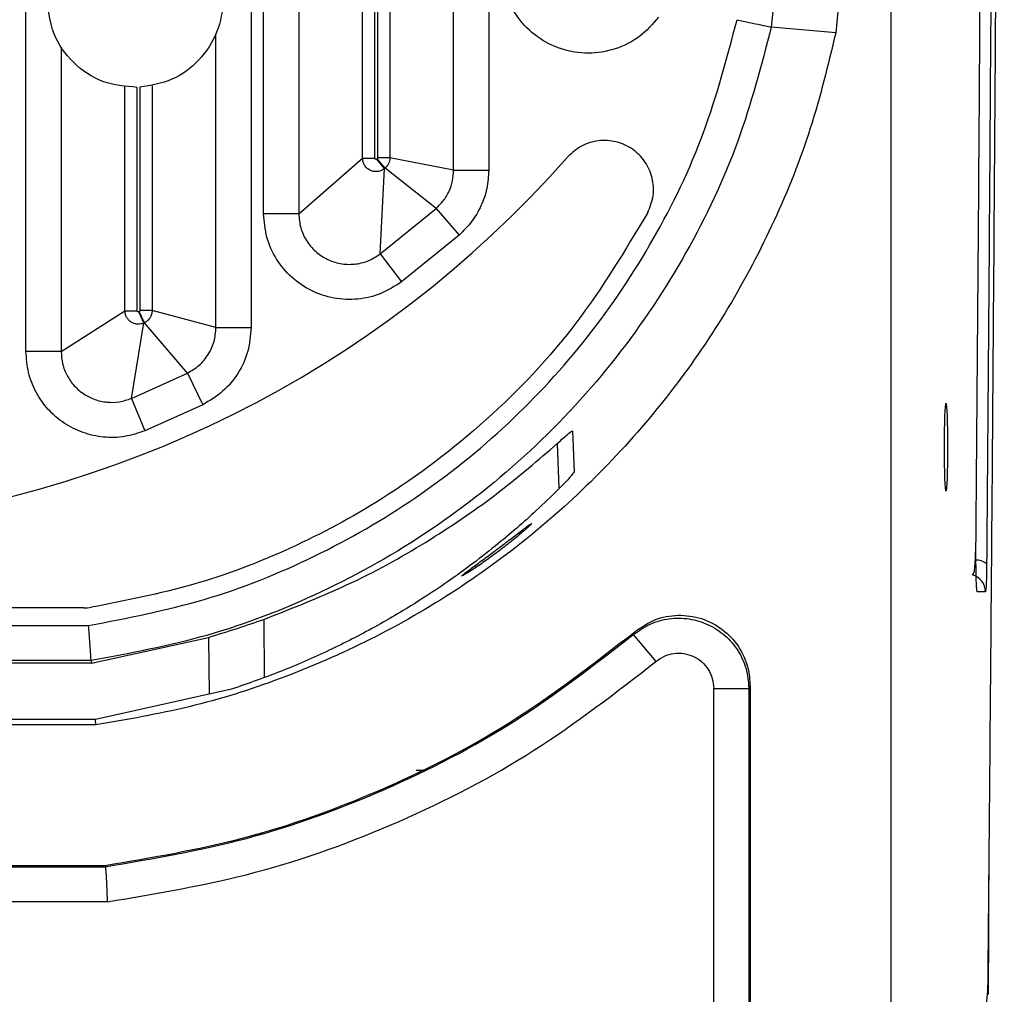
# Model space of a CAD drawing. Header units: millimetres. Extents: x -0.57 to 0.95, y -0.4 to 0.71.
# Tile 54 of 256: x -0.3969 to -0.3408, y -0.0233 to 0.0321. Entities that reach past the tile are written whole.
import ezdxf

# ---------------------------------------------------------------- set-up
doc = ezdxf.new("R2010")
doc.units = ezdxf.units.MM
doc.layers.add('FORMAT', color=7, linetype='Continuous')

msp = doc.modelspace()

# ---------------------------------------------------------------- linework, layer by layer
at = {"layer": 'FORMAT', "color": 7, "linetype": 'Continuous', "lineweight": 25}
for p, q in [((-0.347312, 0.397789), (-0.347312, -0.027211)), ((-0.396517, 0.013231), (-0.396517, 0.171905)), ((-0.383707, 0.171905), (-0.383707, 0.014605)), ((-0.370182, 0.116664), (-0.370182, 0.023562)), ((-0.382992, 0.02108), (-0.382992, 0.115342)), ((-0.37736, 0.024233), (-0.37736, 0.113285)), ((-0.376661, 0.024233), (-0.376661, 0.113269)), ((-0.376513, 0.113276), (-0.376513, 0.024255)), ((-0.375813, 0.113355), (-0.375813, 0.024255)), ((-0.372181, 0.023562), (-0.372181, 0.11325)), ((-0.380993, 0.112869), (-0.380993, 0.02108)), ((-0.354104, 0.031697), (-0.353968, 0.032968)), ((-0.350312, 0.032585), (-0.350437, 0.031367)), ((-0.350437, 0.031367), (-0.354104, 0.031697)), ((-0.385706, 0.014605), (-0.385706, 0.031322)), ((-0.394518, 0.030563), (-0.394518, 0.013231)), ((-0.390885, 0.015556), (-0.390885, 0.0283)), ((-0.390186, 0.015556), (-0.390186, 0.028268)), ((-0.390038, 0.028274), (-0.390038, 0.015567)), ((-0.389338, 0.028362), (-0.389338, 0.015567)), ((-0.380993, 0.02108), (-0.37736, 0.024233)), ((-0.37736, 0.024233), (-0.376661, 0.024233)), ((-0.376535, 0.024207), (-0.37656, 0.024186)), ((-0.376109, 0.023651), (-0.37656, 0.024186)), ((-0.376084, 0.023672), (-0.376535, 0.024207)), ((-0.375813, 0.024255), (-0.376513, 0.024255)), ((-0.372181, 0.023562), (-0.375813, 0.024255)), ((-0.37636, 0.01879), (-0.376109, 0.023651)), ((-0.376084, 0.023672), (-0.376109, 0.023651)), ((-0.373181, 0.021376), (-0.376084, 0.023672)), ((-0.372181, 0.023562), (-0.370182, 0.023562)), ((-0.37636, 0.01879), (-0.373181, 0.021376)), ((-0.373181, 0.021376), (-0.371873, 0.019864)), ((-0.380993, 0.02108), (-0.382992, 0.02108)), ((-0.371873, 0.019864), (-0.375147, 0.017202)), ((-0.37636, 0.01879), (-0.375147, 0.017202)), ((-0.394518, 0.013231), (-0.390885, 0.015556)), ((-0.390885, 0.015556), (-0.390186, 0.015556)), ((-0.390075, 0.015509), (-0.390097, 0.015499)), ((-0.389802, 0.014865), (-0.390097, 0.015499)), ((-0.389779, 0.014875), (-0.390075, 0.015509)), ((-0.389338, 0.015567), (-0.390038, 0.015567)), ((-0.385706, 0.014605), (-0.389338, 0.015567)), ((-0.390521, 0.010568), (-0.389802, 0.014865)), ((-0.389779, 0.014875), (-0.389802, 0.014865)), ((-0.387332, 0.012007), (-0.389779, 0.014875)), ((-0.385706, 0.014605), (-0.383707, 0.014605)), ((-0.394518, 0.013231), (-0.396517, 0.013231)), ((-0.390521, 0.010568), (-0.387332, 0.012007)), ((-0.387332, 0.012007), (-0.386459, 0.010209)), ((-0.390521, 0.010568), (-0.389751, 0.008723)), ((-0.386459, 0.010209), (-0.389751, 0.008723)), ((-0.365412, 0.008727), (-0.36533, 0.006387)), ((-0.366292, 0.00799), (-0.366202, 0.005483)), ((-0.341922, -0.00044), (-0.342389, -0.00044)), ((-0.393249, -0.001356), (-0.416104, -0.001356)), ((-0.382986, -0.002006), (-0.382956, -0.005307)), ((-0.416146, -0.002356), (-0.39295, -0.002356)), ((-0.361894, -0.002727), (-0.361959, -0.002876)), ((-0.392796, -0.004491), (-0.386133, -0.003032)), ((-0.386133, -0.003032), (-0.386101, -0.006267)), ((-0.361959, -0.002876), (-0.36067, -0.004404)), ((-0.392805, -0.004355), (-0.416167, -0.004355)), ((-0.392805, -0.004355), (-0.392796, -0.004491)), ((-0.392796, -0.004491), (-0.416168, -0.004491)), ((-0.384819, -0.005983), (-0.39257, -0.0077)), ((-0.357383, -0.026354), (-0.357383, -0.005932)), ((-0.355312, -0.005777), (-0.355384, -0.005932)), ((-0.355384, -0.005932), (-0.355384, -0.026524)), ((-0.355312, -0.005777), (-0.355312, -0.02653)), ((-0.39257, -0.0077), (-0.416201, -0.0077)), ((-0.392549, -0.008011), (-0.39257, -0.0077)), ((-0.392549, -0.008011), (-0.416204, -0.008011)), ((-0.416366, -0.01601), (-0.392019, -0.016011)), ((-0.416366, -0.016082), (-0.392015, -0.016083)), ((-0.392019, -0.016011), (-0.392015, -0.016083)), ((-0.391888, -0.018082), (-0.416387, -0.018081)), ((-0.343344, -0.03934), (-0.341792, -0.023169)), ((-0.341744, -0.023345), (-0.341809, -0.023345))]:
    msp.add_line(p, q, dxfattribs=at)
for centre, radius, start, end in [((-0.412652, 0.065675), 0.0625798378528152, 231.644619, 318.6145), ((-0.342476, 0.000331), 0.0010344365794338, 52.910746, 91.006317), ((-0.342917, -0.000439), 0.0009948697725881, 359.986173, 74.79855), ((-0.393249, 0.001644), 0.003, 270, 278.769399)]:
    msp.add_arc(centre, radius, start, end, dxfattribs=at)
msp.add_ellipse((-0.344166, 0.007789), major_axis=(0, 0.002501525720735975), ratio=0.034942, dxfattribs=at)
msp.add_ellipse((-0.341804, -0.02223), major_axis=(0, 0.001000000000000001), ratio=0.034921, start_param=3.490658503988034, end_param=4.454553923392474, dxfattribs=at)
for points, knots in [([(-0.3417705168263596, -0.0224846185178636), (-0.3417579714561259, -0.0211129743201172), (-0.3416952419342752, -0.0142544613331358), (-0.3415887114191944, -0.0018613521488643), (-0.3414586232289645, 0.0147430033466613), (-0.3413606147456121, 0.0286436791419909), (-0.3412703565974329, 0.0425863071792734), (-0.3411878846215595, 0.0565694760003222), (-0.3411158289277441, 0.0705998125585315), (-0.3410516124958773, 0.0846603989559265), (-0.3409952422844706, 0.0987495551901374), (-0.3409493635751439, 0.1128699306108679), (-0.3409113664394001, 0.1270085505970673), (-0.3408812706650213, 0.1411637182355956), (-0.3408616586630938, 0.1553340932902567), (-0.3408500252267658, 0.1695903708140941), (-0.3408456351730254, 0.1839343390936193), (-0.340853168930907, 0.1954394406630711), (-0.3408569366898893, 0.2011933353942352)], [0, 0, 0, 0, 0.0188263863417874, 0.0941359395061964, 0.1694454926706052, 0.2447550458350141, 0.2824082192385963, 0.3577177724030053, 0.4330273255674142, 0.4706804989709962, 0.5459900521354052, 0.6212996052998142, 0.6589527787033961, 0.734262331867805, 0.809571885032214, 0.8472250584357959, 0.9235946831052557, 1, 1, 1, 1]), ([(-0.3424587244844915, 0.0021041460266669), (-0.3424079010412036, 0.0083955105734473), (-0.3423062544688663, 0.0209782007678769), (-0.3422211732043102, 0.0336614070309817), (-0.3421786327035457, 0.0400029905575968)], [0, 0, 0, 0, 0.5000015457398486, 1, 1, 1, 1]), ([(-0.3415751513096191, 0.0392552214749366), (-0.3416171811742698, 0.0328809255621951), (-0.341701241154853, 0.0201322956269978), (-0.3418016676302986, 0.007481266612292), (-0.3418518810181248, 0.0011557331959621)], [0, 0, 0, 0, 0.4999985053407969, 1, 1, 1, 1]), ([(-0.3605221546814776, 0.0322640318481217), (-0.3608635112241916, 0.0318725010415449), (-0.3615463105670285, 0.0310893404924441), (-0.362967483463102, 0.0303889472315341), (-0.3645135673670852, 0.0301352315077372), (-0.3660679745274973, 0.0303789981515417), (-0.3674720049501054, 0.031089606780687), (-0.3685787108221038, 0.0321994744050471), (-0.3693237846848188, 0.033601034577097), (-0.3694190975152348, 0.0346383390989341), (-0.3694668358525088, 0.0351578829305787)], [0, 0, 0, 0, 0.1248730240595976, 0.2497776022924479, 0.3747079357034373, 0.4996588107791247, 0.6246253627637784, 0.7496027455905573, 0.8745861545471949, 1, 1, 1, 1]), ([(-0.3929496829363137, -0.0023557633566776), (-0.3907389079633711, -0.0019309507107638), (-0.3863212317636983, -0.0010820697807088), (-0.3800543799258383, 0.0014380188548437), (-0.3742232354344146, 0.0048007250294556), (-0.3689848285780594, 0.0090127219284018), (-0.3644247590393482, 0.0139709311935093), (-0.3606907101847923, 0.0195534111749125), (-0.3577655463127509, 0.0256294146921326), (-0.3566274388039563, 0.0299549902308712), (-0.3560576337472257, 0.0321206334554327)], [0, 0, 0, 0, 0.1255998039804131, 0.2509795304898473, 0.375387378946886, 0.500764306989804, 0.6251979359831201, 0.750449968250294, 0.8750602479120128, 1, 1, 1, 1]), ([(-0.3560576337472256, 0.0321206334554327), (-0.3558168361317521, 0.0320684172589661), (-0.3553163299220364, 0.0319598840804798), (-0.3546669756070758, 0.0318190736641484), (-0.3542102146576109, 0.0317200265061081), (-0.3541386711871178, 0.0317045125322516), (-0.3541042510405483, 0.0316970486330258)], [0, 0, 0, 0, 0.2405540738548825, 0.500000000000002, 0.7594459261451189, 1, 1, 1, 1]), ([(-0.3541042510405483, 0.0316970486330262), (-0.354675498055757, 0.029513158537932), (-0.3558378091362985, 0.0250696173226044), (-0.3588444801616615, 0.0187362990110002), (-0.362799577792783, 0.0127748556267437), (-0.3677050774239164, 0.0074463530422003), (-0.3733705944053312, 0.00294239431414), (-0.3795889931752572, -0.0005651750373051), (-0.3860997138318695, -0.0031010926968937), (-0.3905965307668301, -0.0039416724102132), (-0.392805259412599, -0.0043545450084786)], [0, 0, 0, 0, 0.1202149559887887, 0.2446002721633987, 0.3719003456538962, 0.5006641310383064, 0.629337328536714, 0.7563721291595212, 0.8803358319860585, 0.9999999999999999, 0.9999999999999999, 0.9999999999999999, 0.9999999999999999]), ([(-0.3504367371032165, 0.0313671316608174), (-0.3508778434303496, 0.0295466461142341), (-0.3517614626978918, 0.0258998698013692), (-0.3538501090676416, 0.0206639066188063), (-0.3564621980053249, 0.0156776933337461), (-0.3596418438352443, 0.0110282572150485), (-0.3633136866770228, 0.0067597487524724), (-0.3674375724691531, 0.0029241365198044), (-0.3719747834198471, -0.0004113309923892), (-0.3768526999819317, -0.0032263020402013), (-0.3819558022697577, -0.0054443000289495), (-0.3872016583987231, -0.0070983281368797), (-0.3907665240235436, -0.0077066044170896), (-0.3925489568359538, -0.0080107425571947)], [0, 0, 0, 0, 0.0914045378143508, 0.1831005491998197, 0.2745050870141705, 0.3659096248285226, 0.4576056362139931, 0.5490101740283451, 0.6404147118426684, 0.7321107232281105, 0.8235152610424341, 0.911757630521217, 1, 1, 1, 1]), ([(-0.3611387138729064, 0.0211408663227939), (-0.3610114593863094, 0.0214556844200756), (-0.3607565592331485, 0.0220862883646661), (-0.3608318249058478, 0.0231267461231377), (-0.3612468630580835, 0.0240679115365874), (-0.3619759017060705, 0.0248008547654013), (-0.3629179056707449, 0.0252275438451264), (-0.3639451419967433, 0.0252869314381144), (-0.3649474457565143, 0.0249926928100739), (-0.365449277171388, 0.0245319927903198), (-0.3657001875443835, 0.0243016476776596)], [0, 0, 0, 0, 0.1246745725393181, 0.2497323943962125, 0.374760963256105, 0.4997595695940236, 0.6247346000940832, 0.7498962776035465, 0.8749507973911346, 1, 1, 1, 1]), ([(-0.3761087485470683, 0.0236512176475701), (-0.3761686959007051, 0.0236087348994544), (-0.3762877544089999, 0.0235243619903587), (-0.3765015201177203, 0.02346901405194), (-0.3767177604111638, 0.0234717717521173), (-0.3769243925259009, 0.0235345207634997), (-0.3771052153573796, 0.0236523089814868), (-0.3772469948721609, 0.0238157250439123), (-0.3773416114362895, 0.0240147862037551), (-0.3773541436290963, 0.0241598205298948), (-0.3773604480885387, 0.0242327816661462)], [0, 0, 0, 0, 0.1271745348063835, 0.2525751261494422, 0.3770101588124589, 0.5001415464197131, 0.623660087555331, 0.7479455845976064, 0.8732012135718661, 1, 1, 1, 1]), ([(-0.3765599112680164, 0.0241858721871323), (-0.376564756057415, 0.024182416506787), (-0.3765742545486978, 0.0241756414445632), (-0.3765915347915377, 0.0241713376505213), (-0.3766089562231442, 0.0241714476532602), (-0.3766259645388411, 0.0241768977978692), (-0.3766407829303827, 0.0241862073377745), (-0.3766524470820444, 0.0241991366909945), (-0.3766595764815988, 0.0242151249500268), (-0.3766604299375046, 0.0242267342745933), (-0.3766608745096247, 0.0242327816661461)], [0, 0, 0, 0, 0.1273968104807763, 0.2497688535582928, 0.3769214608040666, 0.4990473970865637, 0.6302318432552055, 0.7502734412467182, 0.8699154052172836, 1, 1, 1, 1]), ([(-0.376512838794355, 0.0242551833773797), (-0.3765130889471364, 0.0242504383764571), (-0.3765135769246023, 0.0242411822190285), (-0.3765180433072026, 0.0242280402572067), (-0.3765252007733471, 0.0242161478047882), (-0.3765319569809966, 0.0242098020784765), (-0.3765354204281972, 0.0242065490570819)], [0, 0, 0, 0, 0.2563159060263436, 0.4999999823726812, 0.7436840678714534, 0.9999999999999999, 0.9999999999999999, 0.9999999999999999, 0.9999999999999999]), ([(-0.3758132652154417, 0.0242551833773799), (-0.3758168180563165, 0.0241997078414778), (-0.3758238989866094, 0.0240891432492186), (-0.3758799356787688, 0.0239318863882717), (-0.3759638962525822, 0.0237875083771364), (-0.3760438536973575, 0.0237106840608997), (-0.3760839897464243, 0.0236721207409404)], [0, 0, 0, 0, 0.2507707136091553, 0.499794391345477, 0.748912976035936, 1, 1, 1, 1]), ([(-0.3731805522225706, 0.0213756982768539), (-0.3730324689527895, 0.0215205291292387), (-0.3727363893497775, 0.0218101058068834), (-0.372424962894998, 0.0223513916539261), (-0.3722189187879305, 0.0229411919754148), (-0.3721934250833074, 0.0233546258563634), (-0.3721806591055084, 0.0235616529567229)], [0, 0, 0, 0, 0.2500532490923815, 0.4999596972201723, 0.7496047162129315, 1, 1, 1, 1]), ([(-0.3701818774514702, 0.0235616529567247), (-0.3702035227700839, 0.0232114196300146), (-0.3702467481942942, 0.0225120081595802), (-0.3705953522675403, 0.0215142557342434), (-0.3711221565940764, 0.0205985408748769), (-0.3716229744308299, 0.0201085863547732), (-0.3718734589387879, 0.0198635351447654)], [0, 0, 0, 0, 0.2503973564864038, 0.5000403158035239, 0.749944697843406, 1, 1, 1, 1]), ([(-0.3611387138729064, 0.0211408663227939), (-0.3624272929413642, 0.0189886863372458), (-0.3649999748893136, 0.0146918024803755), (-0.3701964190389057, 0.009212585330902), (-0.3757498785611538, 0.0049773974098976), (-0.3814336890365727, 0.0019316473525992), (-0.3869753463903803, -0.000183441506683), (-0.3908520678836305, -0.0009414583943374), (-0.3927915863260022, -0.0013206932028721)], [0, 0, 0, 0, 0.1867200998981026, 0.3727915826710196, 0.5593864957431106, 0.7056678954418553, 0.8527460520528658, 1, 1, 1, 1]), ([(-0.3751469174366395, 0.017201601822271), (-0.3755277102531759, 0.0169564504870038), (-0.3762898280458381, 0.0164658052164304), (-0.3776338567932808, 0.0161626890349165), (-0.378999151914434, 0.0162154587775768), (-0.3802999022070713, 0.0166473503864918), (-0.381432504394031, 0.0174171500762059), (-0.3823034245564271, 0.0184673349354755), (-0.3828814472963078, 0.0197197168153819), (-0.3829549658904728, 0.0206258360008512), (-0.3829918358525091, 0.0210802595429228)], [0, 0, 0, 0, 0.1247957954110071, 0.2497659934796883, 0.3748141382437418, 0.4998463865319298, 0.6247682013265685, 0.7495134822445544, 0.8743796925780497, 1, 1, 1, 1]), ([(-0.3809930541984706, 0.0210802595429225), (-0.3809714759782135, 0.0208118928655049), (-0.380928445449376, 0.0202767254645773), (-0.380587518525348, 0.019536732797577), (-0.3800732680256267, 0.0189160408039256), (-0.3794041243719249, 0.0184610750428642), (-0.3786355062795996, 0.0182060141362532), (-0.3778288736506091, 0.018175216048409), (-0.3770351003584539, 0.0183548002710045), (-0.3765852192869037, 0.0186448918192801), (-0.3763604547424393, 0.0187898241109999)], [0, 0, 0, 0, 0.1255937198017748, 0.2504545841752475, 0.3752112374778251, 0.5001537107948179, 0.6252066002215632, 0.7502660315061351, 0.8752307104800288, 0.9999999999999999, 0.9999999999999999, 0.9999999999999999, 0.9999999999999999]), ([(-0.3898019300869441, 0.0148646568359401), (-0.3898623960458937, 0.0148419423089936), (-0.3899824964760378, 0.0147968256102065), (-0.3901760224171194, 0.0147892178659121), (-0.3903638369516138, 0.014824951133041), (-0.3905373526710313, 0.0149067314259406), (-0.3906848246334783, 0.0150293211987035), (-0.390797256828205, 0.0151844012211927), (-0.3908708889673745, 0.0153635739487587), (-0.3908805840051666, 0.0154914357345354), (-0.3908854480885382, 0.0155555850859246)], [0, 0, 0, 0, 0.1264813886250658, 0.2512234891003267, 0.3754114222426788, 0.4999585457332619, 0.6245984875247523, 0.7488132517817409, 0.8739774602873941, 1, 1, 1, 1]), ([(-0.3900970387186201, 0.0154989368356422), (-0.3901021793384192, 0.0154969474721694), (-0.3901120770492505, 0.0154931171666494), (-0.3901278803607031, 0.0154920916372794), (-0.3901431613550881, 0.0154952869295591), (-0.3901572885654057, 0.0155025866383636), (-0.3901696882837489, 0.0155125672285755), (-0.3901790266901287, 0.0155251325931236), (-0.3901847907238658, 0.0155397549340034), (-0.3901855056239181, 0.0155501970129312), (-0.3901858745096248, 0.0155555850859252)], [0, 0, 0, 0, 0.1312963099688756, 0.25279693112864, 0.3729755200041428, 0.5005693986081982, 0.6298390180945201, 0.7507200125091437, 0.8713724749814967, 1, 1, 1, 1]), ([(-0.3900378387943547, 0.0155670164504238), (-0.3900382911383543, 0.0155609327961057), (-0.390039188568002, 0.0155488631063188), (-0.3900472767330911, 0.0155323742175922), (-0.3900588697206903, 0.0155183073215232), (-0.390069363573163, 0.0155123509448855), (-0.3900745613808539, 0.0155094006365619)], [0, 0, 0, 0, 0.2522816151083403, 0.500515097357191, 0.7525954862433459, 1, 1, 1, 1]), ([(-0.3893382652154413, 0.0155670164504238), (-0.3893443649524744, 0.0154945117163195), (-0.3893565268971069, 0.0153499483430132), (-0.3894504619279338, 0.0151515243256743), (-0.3895907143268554, 0.0149830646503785), (-0.3897162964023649, 0.0149112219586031), (-0.3897791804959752, 0.0148752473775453)], [0, 0, 0, 0, 0.2511039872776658, 0.5006630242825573, 0.7499615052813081, 1, 1, 1, 1]), ([(-0.3873321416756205, 0.0120068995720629), (-0.3870987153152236, 0.0121445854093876), (-0.3866323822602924, 0.0124196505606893), (-0.3861164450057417, 0.0130564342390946), (-0.3857706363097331, 0.0137981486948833), (-0.3857273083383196, 0.014336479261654), (-0.3857056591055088, 0.01460546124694)], [0, 0, 0, 0, 0.250581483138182, 0.5006051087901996, 0.7504725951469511, 1, 1, 1, 1]), ([(-0.3837068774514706, 0.0146054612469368), (-0.383743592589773, 0.0141504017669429), (-0.3838170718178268, 0.0132396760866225), (-0.3844021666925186, 0.0119849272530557), (-0.3852749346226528, 0.0109076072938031), (-0.3860637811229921, 0.0104421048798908), (-0.38645864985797, 0.0102090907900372)], [0, 0, 0, 0, 0.249531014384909, 0.4993947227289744, 0.7494146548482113, 0.9999999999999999, 0.9999999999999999, 0.9999999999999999, 0.9999999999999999]), ([(-0.3897508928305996, 0.0087232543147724), (-0.3901305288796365, 0.0085956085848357), (-0.3908907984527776, 0.0083399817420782), (-0.3921063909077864, 0.0083227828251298), (-0.3932850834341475, 0.0085812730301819), (-0.3943657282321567, 0.0091237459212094), (-0.3952836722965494, 0.009911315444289), (-0.3959772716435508, 0.0108995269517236), (-0.3964309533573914, 0.0120287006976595), (-0.3964881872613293, 0.012829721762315), (-0.3965168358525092, 0.0132306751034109)], [0, 0, 0, 0, 0.1248003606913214, 0.2499286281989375, 0.3749949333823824, 0.4996804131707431, 0.6246292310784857, 0.7497796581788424, 0.8747515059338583, 1, 1, 1, 1]), ([(-0.394518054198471, 0.0132306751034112), (-0.394501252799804, 0.0129937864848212), (-0.3944676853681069, 0.012520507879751), (-0.3941999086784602, 0.0118531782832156), (-0.3937902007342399, 0.0112690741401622), (-0.3932477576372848, 0.0108035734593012), (-0.3926090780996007, 0.0104830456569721), (-0.3919124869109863, 0.0103304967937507), (-0.3911942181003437, 0.010340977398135), (-0.3907451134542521, 0.0104922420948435), (-0.390520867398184, 0.0105677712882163)], [0, 0, 0, 0, 0.1252325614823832, 0.2502015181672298, 0.3753588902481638, 0.5003199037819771, 0.6250174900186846, 0.7500905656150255, 0.8752157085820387, 1, 1, 1, 1]), ([(-0.3662940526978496, 0.0079926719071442), (-0.3660459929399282, 0.0082181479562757), (-0.3655484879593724, 0.0086703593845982), (-0.365457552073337, 0.0087082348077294), (-0.3654119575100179, 0.0087272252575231)], [0, 0, 0, 0, 0.498607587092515, 1, 1, 1, 1]), ([(-0.3829855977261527, -0.0020058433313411), (-0.3812739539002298, -0.0013347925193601), (-0.3778540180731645, 5.9950200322e-06), (-0.3734373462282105, 0.0025095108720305), (-0.3695066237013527, 0.0052086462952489), (-0.3673646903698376, 0.0070648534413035), (-0.3662940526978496, 0.0079926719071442)], [0, 0, 0, 0, 0.2497764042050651, 0.499063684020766, 0.7496087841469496, 1, 1, 1, 1]), ([(-0.3653302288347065, 0.0063867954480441), (-0.3653745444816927, 0.0063144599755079), (-0.3654632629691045, 0.0061696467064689), (-0.3659542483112, 0.0056654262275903), (-0.3661999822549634, 0.0054130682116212)], [0, 0, 0, 0, 0.4995085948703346, 0.9999999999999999, 0.9999999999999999, 0.9999999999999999, 0.9999999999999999]), ([(-0.366199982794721, 0.0054130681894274), (-0.3666201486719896, 0.0050024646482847), (-0.3673809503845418, 0.0042589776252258), (-0.3685988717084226, 0.00317176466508), (-0.369856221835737, 0.0021178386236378), (-0.3712277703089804, 0.0010540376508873), (-0.3726599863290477, 2.78032268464e-05), (-0.3744345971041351, -0.0011485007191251), (-0.3765926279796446, -0.0024314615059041), (-0.3792435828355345, -0.0037883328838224), (-0.3819538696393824, -0.0049841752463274), (-0.3838792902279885, -0.0056552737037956), (-0.3848194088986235, -0.0059829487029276)], [0, 0, 0, 0, 0.0937463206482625, 0.1697481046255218, 0.24976323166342, 0.338506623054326, 0.4213465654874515, 0.4982849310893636, 0.6315130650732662, 0.7561468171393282, 0.88093462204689, 1, 1, 1, 1]), ([(-0.3697368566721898, 0.0019606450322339), (-0.369499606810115, 0.0021394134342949), (-0.36902478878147, 0.0024971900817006), (-0.3684755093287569, 0.0029191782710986), (-0.3681166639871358, 0.0031918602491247), (-0.3679013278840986, 0.0033528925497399), (-0.3677641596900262, 0.0034473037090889), (-0.3677209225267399, 0.0034637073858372), (-0.3677760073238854, 0.0033971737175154), (-0.3679693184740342, 0.0032133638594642), (-0.3683881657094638, 0.0028479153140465), (-0.3690247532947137, 0.0023269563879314), (-0.3694996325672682, 0.0019663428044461), (-0.3697368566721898, 0.001786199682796)], [0, 0, 0, 0, 0.1245423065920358, 0.2492517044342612, 0.3153597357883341, 0.3747196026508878, 0.4384426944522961, 0.4998274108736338, 0.5605926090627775, 0.6254206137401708, 0.7501003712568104, 0.8751636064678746, 1, 1, 1, 1]), ([(-0.3697368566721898, 0.001786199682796), (-0.3699715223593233, 0.0016139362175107), (-0.3704411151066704, 0.001269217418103), (-0.3709983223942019, 0.0008913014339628), (-0.3713600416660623, 0.0006587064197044), (-0.3715742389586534, 0.0005279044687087), (-0.371709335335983, 0.0004541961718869), (-0.3717524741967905, 0.0004433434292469), (-0.3717003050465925, 0.0004970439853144), (-0.3715606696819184, 0.0006080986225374), (-0.371346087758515, 0.0007701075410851), (-0.3709895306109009, 0.0010332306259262), (-0.3704416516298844, 0.0014349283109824), (-0.3699720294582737, 0.0017852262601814), (-0.3697368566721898, 0.0019606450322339)], [0, 0, 0, 0, 0.124286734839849, 0.2487119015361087, 0.3135125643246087, 0.3739102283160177, 0.4370880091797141, 0.4990024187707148, 0.5603221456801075, 0.6242382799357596, 0.6844338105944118, 0.7497888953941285, 0.8747017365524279, 1, 1, 1, 1]), ([(-0.3426624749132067, 0.0005113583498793), (-0.342633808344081, 0.0005408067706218), (-0.3425650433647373, 0.0006114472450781), (-0.3425221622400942, 0.0009168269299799), (-0.3424960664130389, 0.0013120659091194), (-0.3424813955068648, 0.0017161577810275), (-0.3424748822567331, 0.0019410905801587), (-0.3424714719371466, 0.0020588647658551)], [0, 0, 0, 0, 0.1610143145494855, 0.3862389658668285, 0.6634427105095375, 0.823779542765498, 1, 1, 1, 1]), ([(-0.3423885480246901, -0.0004396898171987), (-0.3423939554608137, -0.0004285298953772), (-0.342404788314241, -0.0004061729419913), (-0.3424201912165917, -0.0002435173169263), (-0.342434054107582, 2.7720715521e-06), (-0.3424456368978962, 0.0003338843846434), (-0.3424542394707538, 0.0007323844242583), (-0.3424595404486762, 0.0011746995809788), (-0.3424614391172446, 0.0016427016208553), (-0.3424596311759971, 0.0019500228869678), (-0.3424587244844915, 0.0021041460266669)], [0, 0, 0, 0, 0.1248144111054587, 0.2500438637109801, 0.374907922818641, 0.4995552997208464, 0.6247255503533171, 0.7495817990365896, 0.8744140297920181, 1, 1, 1, 1]), ([(-0.3418518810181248, 0.0011557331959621), (-0.3418544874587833, 0.0009358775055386), (-0.3418597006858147, 0.000496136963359), (-0.3418765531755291, -1.93235073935e-05), (-0.3418979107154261, -0.0003726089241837), (-0.3419140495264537, -0.0004173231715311), (-0.3419221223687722, -0.0004396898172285)], [0, 0, 0, 0, 0.2499490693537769, 0.4999312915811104, 0.7498591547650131, 1, 1, 1, 1]), ([(-0.38613302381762, -0.0030317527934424), (-0.3855756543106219, -0.0028611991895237), (-0.3844610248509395, -0.0025201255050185), (-0.3834773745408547, -0.0021772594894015), (-0.3829855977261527, -0.0020058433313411)], [0, 0, 0, 0, 0.5000491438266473, 1, 1, 1, 1]), ([(-0.3619587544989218, -0.0028763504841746), (-0.3616497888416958, -0.0026571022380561), (-0.3610316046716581, -0.0022184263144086), (-0.3599172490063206, -0.0019220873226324), (-0.3587740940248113, -0.0019291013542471), (-0.3576753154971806, -0.0022610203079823), (-0.3567143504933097, -0.0028880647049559), (-0.3559705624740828, -0.0037560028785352), (-0.3554790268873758, -0.0047992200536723), (-0.3554157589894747, -0.0055545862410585), (-0.3553841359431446, -0.0059321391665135)], [0, 0, 0, 0, 0.1248772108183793, 0.2498566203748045, 0.3749102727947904, 0.5000088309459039, 0.6250951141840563, 0.7501317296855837, 0.8751089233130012, 1, 1, 1, 1]), ([(-0.3618941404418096, -0.0027270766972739), (-0.3615215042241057, -0.0024692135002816), (-0.3607761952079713, -0.0019534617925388), (-0.3594142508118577, -0.0017045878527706), (-0.3580635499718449, -0.0018919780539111), (-0.3568485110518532, -0.0025237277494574), (-0.3559203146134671, -0.0035182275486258), (-0.3553938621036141, -0.0046614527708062), (-0.355336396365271, -0.0054429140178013), (-0.3553118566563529, -0.0057766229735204)], [0, 0, 0, 0, 0.1487290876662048, 0.2974727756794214, 0.4458546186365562, 0.5938167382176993, 0.7416376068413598, 0.8896709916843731, 1, 1, 1, 1]), ([(-0.3928052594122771, -0.0043545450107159), (-0.3928079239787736, -0.0043186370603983), (-0.3928134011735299, -0.0042448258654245), (-0.3928443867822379, -0.0038036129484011), (-0.3928823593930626, -0.0032913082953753), (-0.392917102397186, -0.0028063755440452), (-0.3929383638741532, -0.002512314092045), (-0.3929496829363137, -0.0023557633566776)], [0, 0, 0, 0, 0.2427489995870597, 0.4989868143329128, 0.711768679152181, 0.8465530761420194, 0.9999999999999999, 0.9999999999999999, 0.9999999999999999, 0.9999999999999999]), ([(-0.3920192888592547, -0.0160107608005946), (-0.3893503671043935, -0.0155593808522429), (-0.3840125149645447, -0.0146566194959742), (-0.3763065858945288, -0.0118701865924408), (-0.3687628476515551, -0.0080525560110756), (-0.3642367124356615, -0.0045436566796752), (-0.3618938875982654, -0.002727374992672)], [0, 0, 0, 0, 0.2430117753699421, 0.4860243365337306, 0.7339551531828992, 1, 1, 1, 1]), ([(-0.3920146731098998, -0.0160830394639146), (-0.3893147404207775, -0.0156253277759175), (-0.383871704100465, -0.0147025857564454), (-0.3760377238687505, -0.0118399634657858), (-0.3685753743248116, -0.008005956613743), (-0.3641609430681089, -0.0045839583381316), (-0.3619584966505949, -0.0028766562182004)], [0, 0, 0, 0, 0.2465789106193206, 0.497100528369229, 0.7490935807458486, 1, 1, 1, 1]), ([(-0.3918882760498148, -0.0180818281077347), (-0.3890599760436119, -0.0176070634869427), (-0.3833738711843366, -0.0166525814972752), (-0.3752162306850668, -0.0136693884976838), (-0.3674929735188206, -0.009694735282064), (-0.3629365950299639, -0.0061617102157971), (-0.3606702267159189, -0.0044043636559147)], [0, 0, 0, 0, 0.2487027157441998, 0.4999999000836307, 0.7512971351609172, 1, 1, 1, 1]), ([(-0.3606702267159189, -0.0044043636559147), (-0.3605155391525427, -0.0042942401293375), (-0.3602061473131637, -0.0040739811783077), (-0.3596484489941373, -0.0039245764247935), (-0.3590764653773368, -0.0039272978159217), (-0.3585268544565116, -0.0040930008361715), (-0.3580464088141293, -0.0044068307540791), (-0.3576748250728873, -0.0048415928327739), (-0.3574296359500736, -0.005364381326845), (-0.3573984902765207, -0.0057428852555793), (-0.3573829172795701, -0.0059321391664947)], [0, 0, 0, 0, 0.1249965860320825, 0.2500066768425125, 0.3750095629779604, 0.5000089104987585, 0.6249960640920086, 0.7499817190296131, 0.874989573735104, 1, 1, 1, 1]), ([(-0.3737711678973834, -0.0106051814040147), (-0.3737823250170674, -0.0106051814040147), (-0.3738045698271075, -0.0106051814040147), (-0.3739911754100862, -0.0106051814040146), (-0.3741684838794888, -0.0106051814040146), (-0.3742993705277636, -0.0106051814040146), (-0.3743126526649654, -0.0106051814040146)], [0, 0, 0, 0, 0.3226110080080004, 0.6432144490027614, 0.9637940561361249, 1, 1, 1, 1]), ([(-0.3920146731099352, -0.0160830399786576), (-0.3920096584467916, -0.0160938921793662), (-0.3920040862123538, -0.0161059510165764), (-0.3919893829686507, -0.016166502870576), (-0.3919798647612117, -0.0162915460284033), (-0.3919542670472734, -0.0166109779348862), (-0.3919322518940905, -0.0170746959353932), (-0.391911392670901, -0.0175483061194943), (-0.3918967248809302, -0.0178868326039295), (-0.3918882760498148, -0.0180818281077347)], [0, 0, 0, 0, 0.1252192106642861, 0.1391421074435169, 0.2505031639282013, 0.4997873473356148, 0.6695783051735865, 0.8096729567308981, 1, 1, 1, 1]), ([(-0.3417444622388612, -0.0233453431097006), (-0.3417385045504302, -0.0218809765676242), (-0.3417295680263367, -0.0196844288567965), (-0.3417201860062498, -0.0173784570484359), (-0.341716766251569, -0.0165379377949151), (-0.3417163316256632, -0.0164311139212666)], [0, 0, 0, 0, 0.6358100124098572, 0.9537141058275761, 1, 1, 1, 1])]:
    msp.add_open_spline(points, degree=3, knots=knots, dxfattribs=at)
for points in [[(-0.3900378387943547, 0.0382591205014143), (-0.3894110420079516, 0.0381546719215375), (-0.3881574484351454, 0.0379457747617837), (-0.3865932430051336, 0.0367785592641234), (-0.3855539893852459, 0.0351635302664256), (-0.3851907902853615, 0.0332666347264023), (-0.3855539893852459, 0.0313697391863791), (-0.3865932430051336, 0.0297547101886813), (-0.3881574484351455, 0.028587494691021), (-0.3894110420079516, 0.0283785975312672), (-0.3900378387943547, 0.0282741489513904)], [(-0.3901858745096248, 0.0282682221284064), (-0.3908533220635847, 0.0283290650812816), (-0.3921882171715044, 0.0284507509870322), (-0.3938870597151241, 0.0296001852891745), (-0.3950789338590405, 0.0312695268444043), (-0.3952342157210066, 0.0326009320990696), (-0.3953118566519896, 0.0332666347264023)], [(-0.3573829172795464, -0.0059321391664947), (-0.357126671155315, -0.0059321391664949), (-0.3566141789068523, -0.0059321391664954), (-0.3559625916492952, -0.0059321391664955), (-0.3554970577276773, -0.0059321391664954), (-0.3554217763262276, -0.0059321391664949), (-0.3553841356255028, -0.0059321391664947)]]:
    msp.add_open_spline(points, degree=3, dxfattribs=at)

doc.saveas('drawing.dxf')
